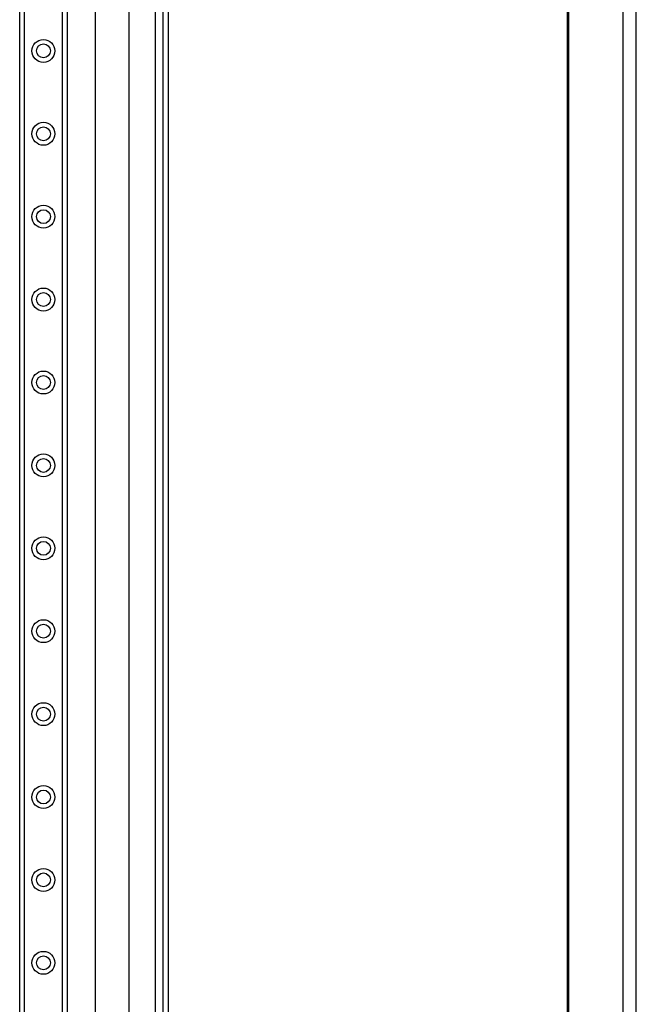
# Model space of a CAD drawing. Header units: inches. Extents: x 4 to 150, y 6 to 82.
# Tile 70 of 100: x 26.05 to 33.37, y 35.64 to 47.33. Entities that reach past the tile are written whole.
import ezdxf

# ---------------------------------------------------------------- set-up
doc = ezdxf.new("R2010")
doc.units = ezdxf.units.IN
doc.header["$MEASUREMENT"] = 0
doc.layers.add('Visible Edges(ANSI)', color=7, linetype='Continuous', lineweight=25)
doc.layers.add('Visible Tangent Edges(ANSI)', color=7, linetype='Continuous', lineweight=25)

msp = doc.modelspace()

# ---------------------------------------------------------------- linework, layer by layer
at = {"layer": 'Visible Edges(ANSI)'}
for p, q in [((33.371, 12.931), (33.371, 54.412)), ((26.053, 14.112), (26.053, 53.232)), ((26.615, 53.232), (26.615, 14.112)), ((26.953, 34.108), (26.953, 49.887)), ((32.553, 34.866), (32.553, 49.129)), ((27.347, 49.073), (27.347, 34.922)), ((27.752, 48.73), (27.752, 35.265)), ((27.82, 35.265), (27.82, 48.73)), ((32.571, 35.265), (32.571, 48.73))]:
    msp.add_line(p, q, dxfattribs=at)
for centre in [(26.334, 46.959), (26.334, 45.975), (26.334, 44.991), (26.334, 44.007), (26.334, 43.022), (26.334, 42.038), (26.334, 41.054), (26.334, 40.07), (26.334, 39.085), (26.334, 38.101), (26.334, 37.117), (26.334, 36.133)]:
    msp.add_circle(centre, 0.0825, dxfattribs=at)
at = {"layer": 'Visible Tangent Edges(ANSI)'}
for p, q in [((33.21, 54.412), (33.21, 12.931)), ((26.106, 53.232), (26.106, 14.112)), ((26.561, 14.112), (26.561, 53.232)), ((27.659, 48.802), (27.659, 35.194))]:
    msp.add_line(p, q, dxfattribs=at)
for centre in [(26.334, 46.959), (26.334, 45.975), (26.334, 44.991), (26.334, 44.007), (26.334, 43.022), (26.334, 42.038), (26.334, 41.054), (26.334, 40.07), (26.334, 39.085), (26.334, 38.101), (26.334, 37.117), (26.334, 36.133)]:
    msp.add_circle(centre, 0.136, dxfattribs=at)

doc.saveas('drawing.dxf')
